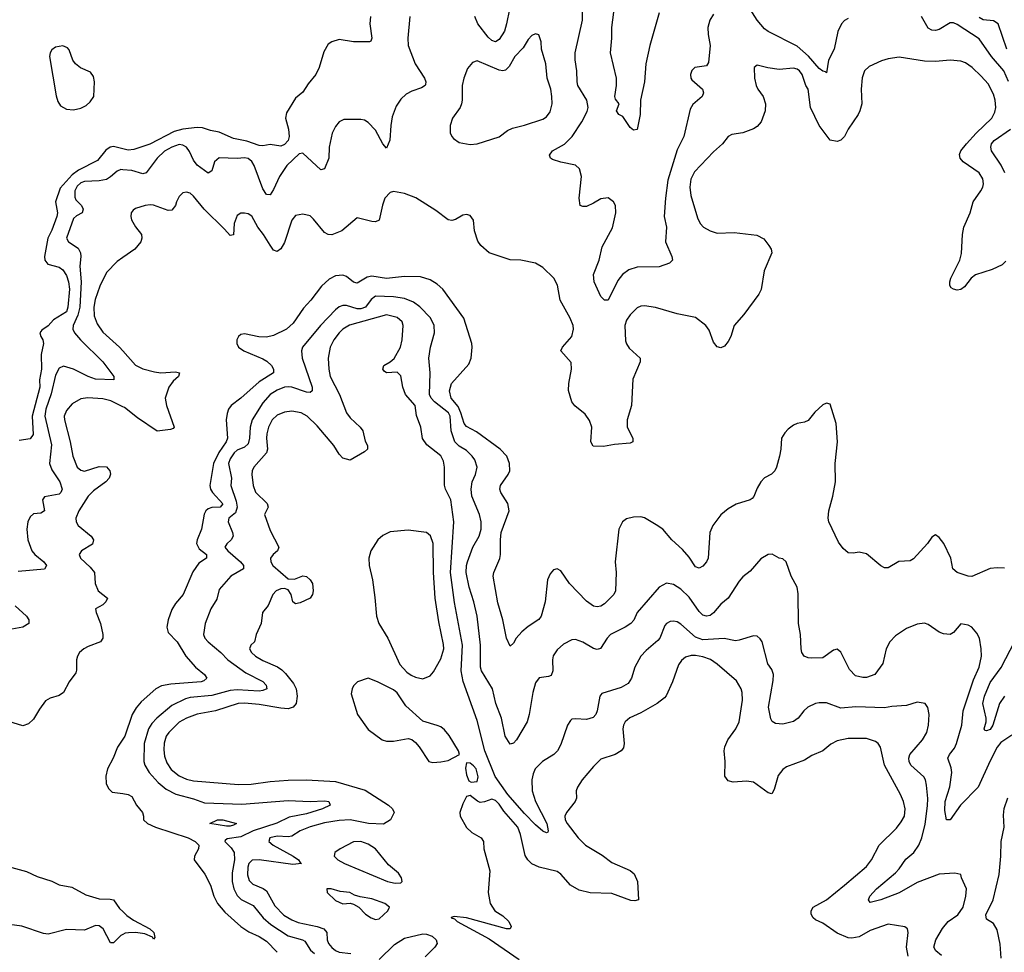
# Model space of a CAD drawing. Header units: inches. Extents: x 2293880 to 2522759, y 823965 to 1006879.
# Tile 209 of 256: x 2359433 to 2364849, y 984381 to 989512. Entities that reach past the tile are written whole.
import ezdxf

# ---------------------------------------------------------------- set-up
doc = ezdxf.new("R2010")
doc.units = ezdxf.units.IN
doc.header["$MEASUREMENT"] = 0
doc.layers.add('C3958', color=7, linetype='Continuous')
doc.layers.add('C3968', color=7, linetype='Continuous')

msp = doc.modelspace()

# ---------------------------------------------------------------- linework, layer by layer
at = {"layer": 'C3958', "color": 5, "elevation": 140}
msp.add_lwpolyline([(2359670, 989368.9), (2359630, 989361.6), (2359610, 989346.6), (2359601, 989330), (2359597.8, 989310), (2359634, 989094), (2359643, 989063), (2359658.4, 989038.4), (2359690, 989020.3), (2359730, 989016.8), (2359770, 989025.3), (2359799.3, 989040.7), (2359820.2, 989059.8), (2359840.4, 989090), (2359844.9, 989170), (2359839.6, 989199.6), (2359822.8, 989222.8), (2359767.2, 989247.2), (2359739.8, 989270), (2359725.8, 989290), (2359706.2, 989346.2), (2359696.9, 989356.9)], close=True, dxfattribs=at)
at = {"layer": 'C3958', "color": 5}
for points, elevation in [([(2360000, 988802), (2359950, 988815.2), (2359930, 988811.6), (2359906.4, 988793.6), (2359861.7, 988738.3), (2359756.1, 988683.9), (2359721.1, 988658.9), (2359655.5, 988584.5), (2359630.1, 988510), (2359640.7, 988450), (2359638, 988430), (2359610, 988353.5), (2359588.8, 988310), (2359569.1, 988210), (2359572.1, 988190), (2359587.2, 988167.2), (2359650.3, 988150), (2359670, 988135.9), (2359690, 988104.6), (2359701.3, 988070), (2359707.5, 988030), (2359698.9, 987930), (2359690, 987905.2), (2359620, 987860), (2359590, 987828.7), (2359555.2, 987804.8), (2359544.2, 987790), (2359548.9, 987770), (2359560.7, 987750), (2359563.8, 987730), (2359551.3, 987670), (2359553.5, 987590), (2359542.4, 987530), (2359543.5, 987490), (2359502.6, 987330), (2359507.4, 987230), (2359490, 987206.6), (2359430, 987196.9)], 140), ([(2360000, 988686.7), (2359990, 988687.3), (2359970, 988679.3), (2359933.2, 988646.8), (2359910, 988633.1), (2359870, 988625.1), (2359790, 988621.8), (2359770, 988614.2), (2359750, 988596), (2359737.1, 988570), (2359736, 988536), (2359741.7, 988521.7), (2359772.7, 988490), (2359783.1, 988470), (2359777.1, 988450), (2359746.3, 988433.7), (2359730, 988418.3), (2359691.5, 988310), (2359701.3, 988290), (2359754.3, 988254.3), (2359767.2, 988230), (2359769.5, 988210), (2359764.6, 988155.4), (2359772.1, 988070), (2359764.2, 987930), (2359753.5, 987886.5), (2359727.4, 987830), (2359725.5, 987810), (2359734.2, 987790), (2359767.2, 987750), (2359890.5, 987630.5), (2359950.2, 987550), (2359950.6, 987530), (2359850, 987534.3), (2359810, 987548.5), (2359730, 987589.1), (2359674.3, 987605.7), (2359650, 987595.8), (2359630, 987555.6), (2359606.6, 987453.4), (2359577.7, 987370), (2359572.1, 987330), (2359607.5, 987172.5), (2359596.3, 987070), (2359610, 987035.6), (2359654.5, 986970), (2359666.5, 986930), (2359659.5, 986910), (2359650, 986902), (2359570, 986887.3), (2359558.9, 986870), (2359570, 986809.3), (2359550, 986796.8), (2359510, 986792.8), (2359490, 986777.8), (2359478.4, 986750), (2359472.9, 986710), (2359477.4, 986650), (2359500.8, 986590), (2359515.8, 986570), (2359565.8, 986530), (2359581.6, 986510), (2359570.6, 986489.4), (2359424.5, 986475.5)], 160), ([(2360000, 988203.4), (2359970, 988182.2), (2359910, 988121.6), (2359874.1, 988045.9), (2359848, 987972), (2359840.6, 987930), (2359843.5, 987883.5), (2359859.2, 987839.2), (2359890, 987793.6), (2359982.7, 987710), (2360000, 987690.4)], 180), ([(2360000, 987383.1), (2359934.7, 987414.7), (2359890, 987426.9), (2359808.4, 987431.6), (2359770, 987426), (2359721.2, 987398.8), (2359690, 987362), (2359678, 987330), (2359679.4, 987310), (2359710.8, 987190), (2359725.3, 987110), (2359750, 987050.3), (2359770, 987032.9), (2359790, 987028.1), (2359870, 987053.8), (2359910, 987051.6), (2359928.4, 987030), (2359931.8, 987011.8), (2359926, 986990), (2359906.7, 986970), (2359839.6, 986920.4), (2359810.7, 986890), (2359759, 986810), (2359741.7, 986770), (2359744, 986750), (2359754.2, 986730), (2359826, 986670), (2359839.1, 986650), (2359833.1, 986626.9), (2359772.7, 986590), (2359760.4, 986570), (2359768.5, 986550), (2359820.7, 986500.7), (2359844.2, 986470), (2359848.4, 986410), (2359864.5, 986370), (2359915.3, 986330), (2359907.6, 986310), (2359890, 986292.4), (2359850.7, 986270), (2359853, 986250), (2359877.6, 986190), (2359890.3, 986130), (2359890.2, 986109.8), (2359878, 986090), (2359810, 986063.1), (2359786, 986050), (2359762.6, 986030), (2359750.3, 986010), (2359745.8, 985990), (2359746.3, 985933.7), (2359741.2, 985918.8), (2359706, 985870), (2359674.9, 985810), (2359650, 985793.6), (2359600.7, 985779.3), (2359576.1, 985763.9), (2359541.6, 985718.4), (2359510, 985664.2), (2359481.8, 985638.2), (2359450, 985627.7), (2359270, 985681.5)], 180), ([(2359408.1, 986288.1), (2359470.2, 986230.2), (2359483.1, 986210), (2359483.8, 986190), (2359450, 986169.6), (2359370, 986155.1)], 160), ([(2360000, 985553.3), (2359971.9, 985510), (2359947.3, 985450), (2359915.8, 985390), (2359906.3, 985350), (2359908.9, 985310), (2359921.6, 985281.6), (2359942.4, 985262.4), (2360000, 985254.4)], 220), ([(2359330, 984864.1), (2359470, 984824.8), (2359530, 984797.6), (2359610, 984771.6), (2359650, 984751.8), (2359719.2, 984739.2), (2359797.5, 984697.5), (2359870, 984676), (2359930, 984674.3), (2359948.9, 984668.9), (2359982.7, 984622.7), (2360000, 984605.7)], 180), ([(2360000, 984478.7), (2359990, 984473.3), (2359950, 984432.8), (2359933.4, 984433.4), (2359892.8, 984510), (2359870, 984526.8), (2359850, 984528.4), (2359790, 984502.2), (2359690, 984506.3), (2359590, 984481), (2359563.9, 984483.9), (2359445.1, 984525.1), (2359350, 984537.5), (2359310, 984536), (2359287.6, 984530), (2359253.1, 984510), (2359188.4, 984470), (2359165.3, 984450), (2359158.9, 984430), (2359158.9, 984370)], 180)]:
    msp.add_lwpolyline(points, dxfattribs=dict(at, elevation=elevation))
at = {"layer": 'C3968', "color": 5}
for points, elevation in [([(2362949.7, 989550.3), (2362898.9, 989370), (2362876.8, 989270), (2362869, 989171), (2362848, 989070), (2362846.7, 988990), (2362830, 988908.7), (2362810, 988903.7), (2362790, 988919.5), (2362750, 988979.5), (2362729, 988990), (2362716, 989010), (2362729.6, 989050), (2362710, 989075.1), (2362706.5, 989090), (2362715, 989150), (2362715.1, 989190), (2362682.3, 989330), (2362690.7, 989410), (2362690.7, 989470), (2362707.4, 989610)], 140), ([(2361579, 989530), (2361567.9, 989410), (2361569.1, 989370), (2361608.8, 989270), (2361659.5, 989190), (2361667.2, 989170), (2361664.6, 989155.4), (2361663.1, 989150), (2361643.2, 989136.8), (2361590, 989119.4), (2361558.4, 989101.6), (2361530, 989074.5), (2361503.9, 989036.1), (2361481.7, 988978.3), (2361473.8, 988930), (2361468.9, 988850), (2361450, 988806), (2361430, 988829.3), (2361390, 988903.6), (2361350, 988947), (2361330, 988959.3), (2361310, 988963.7), (2361216.1, 988963.9), (2361190, 988949.4), (2361170, 988923.7), (2361152, 988888), (2361135.6, 988810), (2361134.3, 988750), (2361110, 988691.8), (2361090, 988685.6), (2360990, 988777), (2360970, 988774.7), (2360902.3, 988710), (2360863, 988650), (2360830, 988578), (2360810, 988547.8), (2360790, 988551.2), (2360770, 988581.3), (2360722.2, 988710), (2360710, 988732.2), (2360690, 988748.3), (2360670, 988752.8), (2360630, 988749.2), (2360530, 988752.8), (2360505.6, 988730), (2360490, 988680.9), (2360470, 988667.8), (2360410, 988712.1), (2360390, 988739.3), (2360367.7, 988787.7), (2360350, 988810.7), (2360330, 988822.6), (2360310, 988824.7), (2360270, 988811.4), (2360230, 988788.8), (2360188.6, 988750), (2360129.5, 988670.5), (2360110, 988664), (2360050, 988683.4), (2360000, 988686.7)], 160), ([(2361361.8, 989530), (2361359.7, 989490), (2361370.2, 989409.7), (2361365.2, 989394.8), (2361358, 989390), (2361270, 989391.2), (2361190, 989403.5), (2361150, 989391.3), (2361130, 989376.9), (2361105.2, 989334.8), (2361080.8, 989250), (2361062, 989210), (2361020.1, 989159.9), (2360990, 989113.6), (2360950, 989080.4), (2360901.1, 988998.9), (2360895, 988970), (2360911.9, 988910), (2360915.8, 988870), (2360910, 988847.9), (2360890, 988824.7), (2360870, 988816.2), (2360810, 988826), (2360770, 988818), (2360750, 988819.8), (2360683.3, 988843.3), (2360610, 988857.7), (2360530, 988892.8), (2360482.2, 988902.2), (2360438, 988918), (2360410, 988919.4), (2360330, 988910.4), (2360283.1, 988896.9), (2360148.3, 988828.3), (2360061.3, 988798.7), (2360030, 988794), (2360000, 988802)], 140), ([(2362126.3, 989570), (2362111.3, 989488.7), (2362099.2, 989450), (2362070, 989402.4), (2362050, 989390.8), (2362030, 989397.1), (2362010, 989416.5), (2361952.4, 989490), (2361937.4, 989530)], 160), ([(2363250, 989542.7), (2363228.4, 989510), (2363218, 989470), (2363219.1, 989430), (2363231.7, 989370), (2363222.5, 989277.5), (2363210, 989258.4), (2363146.8, 989250), (2363130, 989233.2), (2363123.1, 989210), (2363124.9, 989190), (2363130, 989182), (2363188.4, 989130), (2363194.9, 989110), (2363186, 989090), (2363134.9, 989045.1), (2363120, 989020), (2363086.3, 988870), (2363050, 988797), (2362997.7, 988630), (2362984.8, 988530), (2362978.4, 988430), (2362990.2, 988370), (2362985.5, 988290), (2363019.5, 988210), (2363023, 988190), (2363006.9, 988173.1), (2362950, 988152.3), (2362830, 988151.1), (2362783.4, 988136.6), (2362749.2, 988110.8), (2362723.4, 988076.6), (2362670, 987969.3), (2362650, 987969.5), (2362630, 987989.6), (2362593.6, 988070), (2362588.4, 988110), (2362620.5, 988190), (2362637.4, 988262.6), (2362692.8, 988367.2), (2362711.2, 988450), (2362709.3, 988490), (2362699, 988510), (2362670, 988532.7), (2362630, 988526.6), (2362590, 988502), (2362550, 988484.5), (2362530, 988483.7), (2362515.3, 988490), (2362509.6, 988529.6), (2362524, 988650), (2362511.9, 988691.9), (2362490, 988712.6), (2362410, 988727.8), (2362363.7, 988743.7), (2362352, 988750), (2362347.4, 988767.4), (2362363.6, 988790), (2362430, 988827.2), (2362472.5, 988870), (2362524.4, 988950), (2362553.4, 989006.6), (2362559.8, 989030), (2362552.9, 989070), (2362503.4, 989150), (2362499, 989170), (2362498.1, 989230), (2362487.9, 989292.1), (2362489.2, 989330), (2362527.9, 989510), (2362528.7, 989570)], 160), ([(2363990, 989519.7), (2363970, 989508.3), (2363952.9, 989490), (2363933.2, 989446.8), (2363913.1, 989350), (2363880.8, 989290), (2363870, 989219.3), (2363865.6, 989225.6), (2363850, 989228.7), (2363830, 989243.2), (2363771.3, 989311.3), (2363710, 989366.6), (2363550, 989446.8), (2363530, 989461.6), (2363489, 989510), (2363450, 989571)], 160), ([(2364872.1, 989172.1), (2364846.3, 989230), (2364777.8, 989310), (2364710, 989407.4), (2364590, 989485.3), (2364570, 989494.3), (2364550, 989494.7), (2364490, 989458.5), (2364470, 989453.3), (2364450, 989454.7), (2364430, 989466.3), (2364393.1, 989530)], 160), ([(2364861.9, 989350), (2364815.6, 989490), (2364790, 989506.8), (2364731.6, 989511.6), (2364710, 989524.1)], 140), ([(2364856.9, 988183.1), (2364836.6, 988163.4), (2364782, 988138), (2364690, 988108.6), (2364666.3, 988090), (2364630, 988042), (2364610, 988027.2), (2364590, 988024.7), (2364569.7, 988029.7), (2364557, 988037), (2364549.1, 988049.1), (2364548.4, 988070), (2364554.4, 988090), (2364603.5, 988190), (2364613.7, 988226.3), (2364618.5, 988330), (2364625.7, 988370), (2364660.7, 988450), (2364677.2, 988510), (2364718.8, 988570), (2364729.8, 988590), (2364734.2, 988610), (2364730, 988637), (2364710, 988669.6), (2364621.6, 988730), (2364606.3, 988750), (2364601.7, 988770), (2364608.6, 988790), (2364640.3, 988830), (2364692.9, 988887.1), (2364780.3, 988970), (2364797.2, 989002.8), (2364801.5, 989030), (2364798.3, 989070), (2364790, 989102.9), (2364759.2, 989159.2), (2364722.1, 989202.1), (2364671, 989250), (2364635, 989275), (2364610, 989284), (2364550, 989289.1), (2364470, 989283), (2364410, 989283.9), (2364270, 989306.2), (2364210, 989296.8), (2364173.9, 989286.1), (2364105.3, 989254.7), (2364080.3, 989230), (2364067.4, 989192.6), (2364061.3, 989130), (2364064.6, 989050), (2364054.6, 989010), (2364045.3, 988990), (2363990.2, 988909.8), (2363970, 988869.2), (2363950, 988849.3), (2363930, 988842.7), (2363890, 988849.6), (2363829.8, 988930), (2363782.7, 989030), (2363770, 989129.4), (2363757.4, 989150), (2363736.1, 989210), (2363722, 989230), (2363710, 989239.7), (2363690, 989245.3), (2363610, 989238), (2363547.3, 989247.3), (2363490, 989262), (2363472, 989250), (2363474.9, 989190), (2363483.1, 989150), (2363492.4, 989130), (2363522, 989090), (2363535.2, 989050), (2363533.4, 989010), (2363511.7, 988950), (2363490, 988924.2), (2363470, 988911.3), (2363410.2, 988889.7), (2363350, 988880.5), (2363330.3, 988869.7), (2363298, 988830), (2363250, 988785.6), (2363145.2, 988674.8), (2363125.2, 988634.8), (2363118.8, 988590), (2363124.7, 988544.7), (2363161.5, 988421.5), (2363175.2, 988390), (2363194, 988370), (2363230, 988350.3), (2363270, 988336.9), (2363362.3, 988342.3), (2363486.9, 988326.9), (2363525.8, 988305.9), (2363554, 988270), (2363565.5, 988250), (2363570.5, 988230), (2363528.5, 988130), (2363511.8, 988028.2), (2363497.7, 988002.3), (2363415.5, 987890), (2363362.4, 987830), (2363343.8, 987770), (2363330, 987741.2), (2363310, 987716), (2363290, 987706.6), (2363270, 987712.7), (2363250, 987737.2), (2363224.9, 987804.9), (2363206.3, 987830), (2363150, 987873.1), (2363050, 987893.2), (2362930, 987929), (2362870, 987937.7), (2362850, 987935.5), (2362830, 987926.8), (2362790, 987887.7), (2362770, 987859.1), (2362762.1, 987830), (2362765.9, 987745.9), (2362770, 987728.2), (2362784.6, 987704.6), (2362844.9, 987650), (2362846, 987630), (2362805.9, 987534.1), (2362798.4, 987390), (2362773.7, 987310), (2362774.4, 987270), (2362806, 987210), (2362804.9, 987190), (2362790, 987182), (2362704.6, 987175.4), (2362644.5, 987164.5), (2362586.6, 987166.6), (2362573.6, 987190), (2362579.7, 987270), (2362567.1, 987307.1), (2362542.5, 987342.5), (2362486.9, 987386.9), (2362469.7, 987409.7), (2362451.2, 987471.2), (2362453.3, 987510), (2362467.7, 987590), (2362466.1, 987626.1), (2362409.8, 987690), (2362418.3, 987710), (2362469.8, 987770), (2362479.8, 987810), (2362477.5, 987830), (2362460.7, 987870), (2362406, 987970), (2362391.5, 988051.5), (2362371.1, 988090), (2362310, 988148.4), (2362270, 988172), (2362190, 988189.7), (2362130, 988191.1), (2362016, 988230), (2361970, 988269.3), (2361953.8, 988293.8), (2361934.5, 988350), (2361929.3, 988410), (2361910, 988435.1), (2361890, 988440.9), (2361870, 988437), (2361830, 988412), (2361810, 988407.3), (2361790, 988411.8), (2361722.7, 988462.7), (2361612.1, 988532.1), (2361550, 988556.5), (2361490, 988567.2), (2361470, 988562), (2361441.5, 988530), (2361427.8, 988492.2), (2361410, 988409.6), (2361390, 988400.4), (2361370, 988402), (2361290, 988422.9), (2361204.9, 988350), (2361150, 988327.7), (2361130, 988329.8), (2361110, 988342), (2361050, 988415.1), (2361030, 988432.2), (2360990, 988442.7), (2360950, 988435.1), (2360930, 988409.6), (2360890, 988286.6), (2360870, 988251.2), (2360850, 988237.7), (2360830, 988244.4), (2360810, 988270.9), (2360774.1, 988330), (2360742.3, 988370), (2360710, 988431.1), (2360690, 988443.5), (2360670, 988448.5), (2360650, 988446.9), (2360630, 988435.1), (2360613.2, 988390), (2360610, 988329), (2360590, 988324.4), (2360560.5, 988360.5), (2360447.7, 988470), (2360390, 988541.3), (2360370, 988557.6), (2360350, 988563.7), (2360330, 988559.3), (2360310, 988539.3), (2360294.9, 988510), (2360290, 988489.3), (2360270, 988464), (2360250, 988463.1), (2360170, 988491), (2360150, 988493.7), (2360122.8, 988490), (2360070, 988472.6), (2360056.5, 988463.5), (2360046.7, 988450), (2360044.5, 988430), (2360049, 988411), (2360070, 988371.7), (2360103.2, 988330), (2360105.2, 988310), (2360098.8, 988290), (2360066, 988250), (2360000, 988203.4)], 180), ([(2364852.2, 988670), (2364831.3, 988711.3), (2364778.3, 988790), (2364773.7, 988810), (2364777.9, 988830), (2364792, 988848), (2364881.9, 988910)], 160), ([(2364850, 986494.3), (2364810, 986496.9), (2364770, 986493), (2364670, 986448.7), (2364650, 986449.8), (2364589.6, 986470), (2364565.7, 986490), (2364554.4, 986550), (2364516.4, 986630), (2364490, 986663.7), (2364470, 986677.2), (2364450, 986665.2), (2364426.4, 986630), (2364350, 986545.6), (2364330, 986535.6), (2364268.8, 986531.2), (2364210, 986497), (2364190, 986497), (2364170, 986506.6), (2364090, 986573.6), (2364050, 986582), (2364017.2, 986577.2), (2363990, 986579), (2363962, 986602), (2363937.3, 986637.3), (2363883.5, 986750), (2363880.4, 986770), (2363883.5, 986810), (2363906.3, 986890), (2363919.8, 986970), (2363917.8, 987070), (2363931.9, 987190), (2363923.5, 987290), (2363890, 987397.2), (2363870, 987402.7), (2363850, 987392.3), (2363807.1, 987352.9), (2363770, 987307), (2363750, 987297), (2363710, 987289.6), (2363690, 987280.7), (2363660.2, 987259.7), (2363640.8, 987239.2), (2363623.8, 987210), (2363619.6, 987150), (2363611.4, 987110), (2363595.8, 987050), (2363585.7, 987030), (2363567.5, 987012.5), (2363530, 986990.9), (2363510, 986969.7), (2363490, 986935.6), (2363470.9, 986889.1), (2363461.3, 986878.7), (2363450, 986869.8), (2363373.4, 986846.6), (2363330, 986821.5), (2363290, 986788.4), (2363245.8, 986730), (2363229.3, 986690), (2363220.2, 986550), (2363210.3, 986530), (2363190, 986506), (2363170, 986495.1), (2363150, 986502.4), (2363114.7, 986554.7), (2363078, 986598), (2363019.1, 986650), (2362970, 986708.3), (2362933.8, 986733.8), (2362870, 986771.1), (2362850, 986776.4), (2362810, 986774.8), (2362770, 986765.6), (2362748.4, 986750), (2362728.9, 986710), (2362709.2, 986530), (2362713, 986470), (2362710.2, 986370), (2362701.5, 986350), (2362650, 986298.5), (2362630, 986285.3), (2362610, 986281), (2362590, 986285.4), (2362550, 986313), (2362457.3, 986410), (2362410, 986479.5), (2362390, 986491.6), (2362370, 986484.5), (2362350, 986463.7), (2362336, 986430), (2362324.1, 986310), (2362302, 986230), (2362288.4, 986211.6), (2362230, 986173.3), (2362195.8, 986144.2), (2362163.7, 986110), (2362150, 986082.7), (2362130, 986065.1), (2362110, 986108.7), (2362090.7, 986210.7), (2362063.1, 986303.1), (2362037.4, 986450), (2362040.3, 986470), (2362073.1, 986546.9), (2362078.4, 986570), (2362077.5, 986650), (2362082.2, 986690), (2362125.4, 986810), (2362118.9, 986850), (2362079.3, 986910), (2362073.5, 986930), (2362076.8, 986950), (2362120.3, 987010), (2362128.7, 987030), (2362127.8, 987070), (2362113.1, 987110), (2362075.6, 987150), (2361944.8, 987244.8), (2361890, 987273.8), (2361877.4, 987290), (2361860.1, 987350), (2361844.4, 987384.4), (2361805.6, 987430), (2361797.3, 987470), (2361808.3, 987510), (2361902.8, 987617.2), (2361916.3, 987650), (2361921.1, 987710), (2361919.1, 987730), (2361876.8, 987870), (2361760.3, 988030), (2361730, 988057.1), (2361690, 988081.6), (2361636.9, 988096.9), (2361550, 988099.9), (2361450, 988087.8), (2361370, 988100.9), (2361344.5, 988095.5), (2361290, 988062.6), (2361270, 988067.3), (2361230, 988098.4), (2361210, 988106), (2361170, 988102.8), (2361135.5, 988084.5), (2361093.4, 988046.6), (2361034.4, 987970), (2360994.1, 987925.9), (2360937.9, 987842.1), (2360901, 987810), (2360830, 987774.6), (2360790, 987766.2), (2360748.2, 987768.2), (2360670, 987784.2), (2360650, 987781.1), (2360635.8, 987770), (2360627.4, 987750), (2360627.2, 987730), (2360637.1, 987710), (2360665.5, 987690), (2360770, 987647), (2360793.1, 987633.1), (2360818.2, 987610), (2360829.2, 987590), (2360828.9, 987570), (2360750, 987520.4), (2360650, 987429.8), (2360596.5, 987390), (2360582.4, 987370), (2360573.9, 987346.1), (2360569.4, 987310.6), (2360576.5, 987210), (2360569.6, 987190), (2360528.6, 987131.4), (2360499.9, 987070), (2360479.4, 986950), (2360482.3, 986930), (2360493.9, 986910), (2360550.8, 986849.2), (2360536.1, 986830), (2360490, 986827.6), (2360470, 986821.3), (2360457.6, 986810), (2360448.2, 986791.8), (2360433.2, 986710), (2360408.6, 986650), (2360405.3, 986630), (2360420.1, 986600.1), (2360460.7, 986570), (2360461.1, 986550), (2360418, 986522), (2360386.2, 986473.8), (2360332.8, 986350), (2360290, 986300.8), (2360270, 986267.7), (2360250.1, 986210), (2360242.7, 986170), (2360250, 986140.9), (2360300.2, 986090), (2360346.2, 986010), (2360399.7, 985950), (2360450.2, 985910), (2360461.7, 985890), (2360445.8, 985874.2), (2360431.4, 985868.6), (2360263.8, 985856.2), (2360213.6, 985846.4), (2360182.7, 985830), (2360100.7, 985759.3), (2360073.3, 985726.7), (2360052.4, 985690), (2360010.9, 985570), (2360000, 985553.3)], 220), ([(2364890, 985575.8), (2364830, 985535.3), (2364809.2, 985510), (2364770, 985434), (2364704, 985290), (2364607.2, 985190), (2364550, 985109.6), (2364530, 985109.2), (2364521.6, 985161.6), (2364522.7, 985210), (2364548.5, 985291.5), (2364559.6, 985370), (2364555.6, 985395.6), (2364537.2, 985450), (2364546.2, 985470), (2364575, 985505), (2364586, 985530), (2364615, 985630), (2364622.4, 985710), (2364679.5, 985880.5), (2364710.5, 985950), (2364722.3, 986010), (2364721.6, 986050), (2364711.6, 986110), (2364697.1, 986137.1), (2364670, 986169.3), (2364650, 986180.9), (2364610, 986189), (2364570, 986141.2), (2364550, 986129.6), (2364513.3, 986133.3), (2364490, 986142.9), (2364430, 986184.5), (2364410, 986192), (2364370, 986187), (2364310, 986163.1), (2364250, 986122.6), (2364218.7, 986090), (2364198.3, 986050), (2364181.3, 985970), (2364135.8, 985910), (2364090, 985893.5), (2364070, 985892.4), (2364030, 985902), (2363996.3, 985936.3), (2363950, 986033.2), (2363930, 986049.3), (2363910, 986043.7), (2363850, 986001.6), (2363790, 985998.7), (2363770, 986000.5), (2363747.8, 986010), (2363735.4, 986030), (2363731, 986050), (2363727.8, 986130), (2363716.8, 986190), (2363714.2, 986354.2), (2363709.6, 986390), (2363675.8, 986450), (2363649.7, 986529.7), (2363630, 986546.6), (2363609.6, 986549.6), (2363572.5, 986572.5), (2363550, 986569.4), (2363510, 986546), (2363450, 986478), (2363410, 986446.6), (2363390, 986423.7), (2363330.4, 986330), (2363290, 986296.4), (2363250, 986248.7), (2363230, 986234.8), (2363210, 986230.8), (2363190, 986236.8), (2363170, 986256.8), (2363114.6, 986334.6), (2363070, 986379.4), (2363030, 986404.8), (2362990, 986412.8), (2362949.4, 986390.6), (2362830.2, 986250), (2362810.8, 986209.2), (2362794.3, 986190), (2362763.7, 986170), (2362683.1, 986130), (2362664, 986110), (2362627, 986053), (2362610, 986047.6), (2362590, 986051.7), (2362530, 986087.1), (2362490, 986101.7), (2362470, 986099.7), (2362423.9, 986076.1), (2362390, 986045.1), (2362367.8, 986012.2), (2362362.9, 985990), (2362364.9, 985930), (2362355.6, 985904.4), (2362342.3, 985897.7), (2362290, 985891.1), (2362270, 985864.5), (2362255.2, 985810), (2362235.2, 985690), (2362224.2, 985650), (2362164.9, 985550), (2362150, 985531.8), (2362130, 985527), (2362104.2, 985570), (2362082.3, 985670), (2362051.4, 985750), (2362033.6, 985830), (2361973.8, 985930), (2361966.9, 985950), (2361968.2, 986070), (2361949.3, 986230), (2361931.7, 986310), (2361904.5, 986390), (2361889, 986470), (2361889.9, 986510), (2361895.3, 986530), (2361925.4, 986610), (2361960.3, 986670), (2361971.4, 986710), (2361970.7, 986750), (2361961.5, 986790), (2361920.6, 986890), (2361915.6, 986930), (2361922.4, 986970), (2361939.9, 987010), (2361949.1, 987050), (2361936.1, 987090), (2361921.7, 987110), (2361890, 987141.4), (2361850, 987166.6), (2361826.7, 987190), (2361806.2, 987250), (2361800.6, 987330), (2361791.4, 987350), (2361714.9, 987410), (2361696.9, 987430), (2361687.8, 987450), (2361690.6, 987570), (2361683.5, 987650), (2361693.2, 987710), (2361714, 987790), (2361713.2, 987830), (2361691.9, 987871.9), (2361633.3, 987933.3), (2361598.9, 987958.9), (2361550, 987977.9), (2361490, 987986.7), (2361390, 987990.5), (2361366.5, 987973.5), (2361334.3, 987930), (2361310, 987920.7), (2361290, 987921.6), (2361230, 987939.1), (2361210, 987939), (2361190, 987931.7), (2361170, 987915.5), (2361087.3, 987830), (2360989.1, 987710), (2360983.2, 987690), (2360987.6, 987650), (2361041.9, 987490), (2361042, 987470), (2361030, 987460.7), (2361010, 987462.7), (2360930.6, 987490.6), (2360910, 987492.7), (2360890, 987489.9), (2360850, 987473.6), (2360810, 987449.8), (2360770, 987404.6), (2360711.2, 987310), (2360700.7, 987270), (2360698, 987210), (2360690, 987179.3), (2360670, 987161.2), (2360630, 987144.6), (2360612.3, 987130), (2360590, 987095.8), (2360582.5, 987070), (2360597.9, 986990), (2360594.4, 986950), (2360623.8, 986863.8), (2360628.7, 986830), (2360620.1, 986799.9), (2360584.2, 986770), (2360580.7, 986750), (2360604.2, 986690), (2360607.1, 986670), (2360596.5, 986650), (2360571.8, 986628.2), (2360561.8, 986610), (2360577.7, 986590), (2360647.5, 986530), (2360664.5, 986510), (2360665, 986490), (2360595.2, 986450), (2360530, 986376.3), (2360516.9, 986323.1), (2360484.7, 986270), (2360453.6, 986190), (2360443.9, 986130), (2360451.3, 986110), (2360470.2, 986090), (2360539.7, 986030), (2360578.6, 985990), (2360677.9, 985917.9), (2360770.1, 985870.1), (2360789, 985850), (2360791.7, 985830), (2360770, 985820.6), (2360750, 985818.1), (2360630, 985825.5), (2360590, 985821.7), (2360490, 985793.2), (2360370, 985782.5), (2360345.1, 985774.9), (2360270, 985739), (2360187.8, 985670), (2360160.6, 985639.4), (2360142.2, 985610), (2360117.5, 985530), (2360115.9, 985430), (2360121.6, 985410), (2360146.2, 985370), (2360195.5, 985315.5), (2360238.6, 985278.6), (2360291.9, 985251.9), (2360390, 985226.1), (2360450, 985203.1), (2360655.3, 985195.3), (2360910, 985216), (2361030, 985211), (2361110, 985214.2), (2361133, 985210), (2361140.4, 985190), (2361098.4, 985170), (2361010, 985143.2), (2360914.9, 985125.1), (2360847.9, 985092.1), (2360716.5, 985050), (2360650, 985017), (2360574.8, 985005.2), (2360563.2, 984996.8), (2360560.9, 984990), (2360596.3, 984956.3), (2360612.1, 984930), (2360615.1, 984890), (2360602.3, 984817.7), (2360602.6, 984770), (2360611.5, 984730), (2360630, 984694.5), (2360652.2, 984672.2), (2360717.9, 984637.9), (2360772.5, 984570), (2360813.8, 984533.8), (2360910, 984472.4), (2360988.5, 984450), (2361001.8, 984441.8), (2361033.5, 984393.5), (2361054.2, 984374.2)], 240), ([(2364503.7, 984363.7), (2364472.5, 984390), (2364461.6, 984410), (2364471.3, 984450), (2364507.8, 984512.2), (2364539.2, 984550), (2364593.5, 984586.5), (2364621.5, 984630), (2364637.2, 984690), (2364641.4, 984730), (2364612.3, 984790), (2364609.2, 984809.2), (2364576.6, 984816.6), (2364490, 984811.5), (2364370, 984764.5), (2364270.9, 984709.1), (2364170, 984669.3), (2364110, 984654.5), (2364101.1, 984670), (2364109.8, 984690), (2364145, 984730), (2364250, 984818.5), (2364270, 984839.7), (2364306.1, 984893.9), (2364351.4, 984930), (2364379.2, 984970), (2364395.5, 985010), (2364413.7, 985086.3), (2364426.7, 985186.7), (2364427.7, 985227.7), (2364420.6, 985300.6), (2364414.4, 985330), (2364405.7, 985345.7), (2364335.3, 985410), (2364325, 985430), (2364323.1, 985450), (2364329.8, 985470), (2364399.3, 985550), (2364422.7, 985590), (2364432.1, 985630), (2364435.1, 985690), (2364428, 985728), (2364412.7, 985750), (2364370, 985757.6), (2364310, 985738.7), (2364230, 985733.7), (2364190, 985726.6), (2364031.6, 985731.6), (2363950, 985723.7), (2363870, 985754), (2363830, 985753.8), (2363809.6, 985749.6), (2363768.7, 985730), (2363746.3, 985710), (2363715.2, 985670), (2363689.4, 985650.6), (2363630, 985636.2), (2363590, 985639.2), (2363571.6, 985651.6), (2363564.7, 985664.7), (2363551.3, 985730), (2363577.3, 985877.3), (2363578.3, 985910), (2363570, 985937.2), (2363548, 985968), (2363516.4, 986090), (2363506.5, 986106.5), (2363490, 986119.7), (2363470, 986122), (2363390, 986097.6), (2363370, 986095.3), (2363308.1, 986108.1), (2363190, 986099.7), (2363150, 986115.8), (2363070, 986187.2), (2363050, 986199.3), (2363030, 986203.8), (2363010, 986202), (2362990, 986191), (2362981.2, 986178.8), (2362953.7, 986110), (2362943.4, 986096.6), (2362878, 986042), (2362850.3, 986010), (2362815.6, 985950), (2362797.4, 985890), (2362779.1, 985860.9), (2362741.7, 985838.3), (2362634.4, 985805.6), (2362624.4, 985790), (2362610, 985709.3), (2362601.7, 985690), (2362587, 985673), (2362550, 985662.7), (2362490, 985666), (2362470, 985662.9), (2362463, 985657), (2362445.3, 985630), (2362410, 985525.2), (2362391.8, 985490), (2362370.4, 985470), (2362308.4, 985431.6), (2362269.1, 985390.9), (2362256.9, 985363.1), (2362250.1, 985330), (2362251.3, 985270), (2362271, 985211), (2362331.6, 985090), (2362340.4, 985050), (2362337.7, 985042.3), (2362330, 985038.4), (2362310, 985047.8), (2362270, 985081.6), (2362210, 985144.6), (2362117.8, 985250), (2362049.2, 985349.2), (2361991.5, 985490), (2361950, 985655.6), (2361871.6, 985871.6), (2361861.9, 985930), (2361868.3, 986070), (2361824.9, 986304.9), (2361803.4, 986470), (2361820.5, 986750), (2361805, 986870), (2361775.7, 986930), (2361770.5, 986950.5), (2361769, 987050), (2361764, 987084), (2361750, 987113.3), (2361672.8, 987172.8), (2361648.2, 987208.2), (2361639.2, 987270), (2361615.2, 987335.2), (2361608.3, 987390), (2361555.3, 987450), (2361540.4, 987490), (2361530, 987552), (2361510, 987572.8), (2361450, 987569.5), (2361437.6, 987577.6), (2361429.8, 987589.8), (2361436.2, 987610), (2361470.9, 987629.1), (2361492.3, 987647.7), (2361527.4, 987710), (2361537.4, 987750), (2361542, 987830), (2361536.4, 987850), (2361510, 987874), (2361450, 987887.7), (2361247.8, 987832.2), (2361210.1, 987809.9), (2361190.1, 987790), (2361160.8, 987750), (2361140.1, 987710), (2361130.1, 987649.9), (2361132.9, 987590), (2361140.8, 987550), (2361191.6, 987450), (2361230, 987348.7), (2361250, 987320.9), (2361305.7, 987270), (2361320.3, 987250), (2361332.5, 987192.5), (2361346, 987170), (2361346, 987150), (2361330, 987134), (2361250, 987089.2), (2361210, 987099.5), (2361190, 987122), (2361160.3, 987170), (2361070, 987278.2), (2361015.1, 987330), (2360980.9, 987350), (2360930, 987358.5), (2360890, 987353.4), (2360850, 987336.5), (2360821.6, 987310), (2360801.9, 987270), (2360793.2, 987233.2), (2360790.8, 987210), (2360795.5, 987150), (2360790.2, 987130), (2360720.3, 987050), (2360711.6, 987030), (2360710.2, 987010), (2360717.1, 986950), (2360730, 986913.1), (2360793.8, 986850), (2360799.6, 986830), (2360779.1, 986790), (2360810, 986702), (2360858, 986610), (2360850.4, 986590), (2360827, 986570), (2360813.4, 986550), (2360814.6, 986530), (2360824.9, 986510), (2360910, 986436.5), (2360945.4, 986434.6), (2360990, 986451.8), (2361010, 986448.4), (2361030.4, 986430), (2361043.8, 986410), (2361048, 986370), (2361044, 986350), (2361031, 986330), (2360976.5, 986303.5), (2360950, 986298), (2360935.6, 986310), (2360926.2, 986350), (2360910, 986375.1), (2360890, 986382), (2360870, 986381.5), (2360843.8, 986370), (2360826, 986350), (2360800.5, 986290), (2360768.8, 986250), (2360762, 986190), (2360734, 986130), (2360724.9, 986090), (2360704.9, 986070), (2360697.2, 986050), (2360708.5, 986030), (2360729.3, 986010), (2360770, 985986.2), (2360851.6, 985951.6), (2360875.6, 985935.6), (2360895.4, 985915.4), (2360939.6, 985859.6), (2360954, 985830), (2360959.3, 985790), (2360953.4, 985750), (2360937.2, 985730), (2360910, 985721.4), (2360870, 985724.1), (2360750, 985744.5), (2360670, 985751.6), (2360634.8, 985750), (2360510, 985709.9), (2360410, 985691.5), (2360351.6, 985670), (2360310, 985648), (2360252.8, 985590), (2360239.5, 985570), (2360227.5, 985532.5), (2360225.5, 985494.5), (2360230, 985459.5), (2360243.2, 985423.2), (2360266.8, 985386.8), (2360310, 985351.2), (2360350, 985333.5), (2360390, 985325.4), (2360636.3, 985303.7), (2360706.7, 985306.7), (2360810, 985321), (2360910, 985328.4), (2361010, 985329.5), (2361170, 985320.1), (2361333, 985273), (2361462, 985190), (2361484.4, 985170), (2361492.7, 985150), (2361472.7, 985110), (2361433.5, 985086.5), (2361351.1, 985088.9), (2361250, 985110.3), (2361190, 985105.8), (2361110, 985094.1), (2361030, 985071), (2360975, 985050), (2360930, 985020.8), (2360910, 985017.1), (2360850, 985019.5), (2360808.4, 985010), (2360804, 984990), (2360827.6, 984970), (2360937.6, 984910), (2360967, 984890), (2360975.2, 984875.2), (2360984, 984870), (2360935.9, 984864.1), (2360750, 984890.6), (2360711.9, 984888.1), (2360694.2, 984870), (2360688.9, 984850), (2360687, 984807), (2360695.4, 984775.4), (2360715.5, 984755.5), (2360771.8, 984731.8), (2360790, 984718.7), (2360835.9, 984635.9), (2360885.9, 984585.9), (2360930, 984559.4), (2360965.2, 984545.2), (2361070, 984523.6), (2361105.8, 984510), (2361122, 984490), (2361124.8, 984450), (2361130.9, 984430), (2361150, 984406.9), (2361170, 984390.8), (2361190, 984382.6), (2361253.8, 984373.8)], 260), ([(2360000, 987690.4), (2360070.6, 987610.6), (2360110.6, 987590.6), (2360174.7, 987574.7), (2360210, 987570.1), (2360290, 987574.6), (2360312.4, 987570), (2360307, 987550), (2360276.5, 987523.5), (2360253.4, 987490), (2360232.7, 987430), (2360239.8, 987390), (2360282.4, 987270), (2360276.9, 987263.1), (2360262.3, 987257.7), (2360190, 987248.2), (2360081.8, 987321.8), (2360010, 987378.3), (2360000, 987383.1)], 180), ([(2364848.8, 985790), (2364822, 985750), (2364785.4, 985630), (2364770, 985607.7), (2364750, 985599.1), (2364741.6, 985601.6), (2364737.4, 985610), (2364748.6, 985650), (2364748.1, 985670), (2364731, 985750), (2364740.1, 985790), (2364770, 985865.2), (2364831.2, 985948.8), (2364907, 986093)], 220), ([(2364319.3, 984359.3), (2364309.8, 984410), (2364320.5, 984490), (2364317, 984510), (2364301.2, 984521.2), (2364210, 984536.1), (2364110, 984500.3), (2364050, 984467), (2364010, 984458.9), (2363990, 984460.3), (2363930, 984486.3), (2363850, 984540.7), (2363810, 984560.4), (2363796.9, 984570), (2363786.9, 984590), (2363786.3, 984610), (2363797, 984630), (2363870, 984670.2), (2363970.4, 984749.6), (2364090, 984853.8), (2364118.8, 984890), (2364161, 984970), (2364255.7, 985064.3), (2364282, 985098), (2364299, 985130), (2364303.4, 985170), (2364294.8, 985210), (2364277.7, 985250), (2364189.9, 985410), (2364168.1, 985510), (2364154.2, 985530), (2364140.5, 985540.5), (2364090, 985557), (2363990, 985558), (2363930, 985544.8), (2363894, 985526), (2363850, 985489.6), (2363790, 985464.2), (2363750, 985438), (2363650, 985401.3), (2363630, 985386.6), (2363605.7, 985354.3), (2363583.2, 985276.8), (2363570, 985252.3), (2363550, 985258.7), (2363470, 985316.5), (2363430, 985323.4), (2363357.2, 985317.2), (2363330, 985324), (2363311, 985351), (2363313.3, 985430), (2363307.6, 985490), (2363311.2, 985511.2), (2363327.5, 985550), (2363371.2, 985610), (2363389.9, 985650), (2363408.3, 985768.3), (2363407.3, 985810), (2363401.6, 985830), (2363375.4, 985875.4), (2363270, 985966.6), (2363232.6, 985992.6), (2363190, 986006.6), (2363150, 986013.4), (2363126, 986014), (2363094.8, 986005.2), (2363073.1, 985986.8), (2363057.2, 985962.8), (2363023, 985870), (2362988.1, 985791.9), (2362979, 985781), (2362939.7, 985750), (2362850, 985698), (2362788.3, 985671.7), (2362764, 985650), (2362753.4, 985630), (2362750.2, 985609.8), (2362758.6, 985530), (2362753.9, 985506.1), (2362740.4, 985490), (2362708.2, 985470), (2362630, 985443.5), (2362590, 985403.5), (2362527.4, 985330), (2362500.4, 985290), (2362494, 985270), (2362495.3, 985230), (2362488.8, 985210), (2362440.2, 985150), (2362431.1, 985130), (2362433.5, 985110), (2362443.7, 985090), (2362504.3, 985010), (2362544.9, 984970), (2362636.2, 984916.2), (2362690, 984875.6), (2362791.4, 984831.4), (2362813.3, 984813.2), (2362831, 984770), (2362836.3, 984670), (2362815.9, 984664.1), (2362793.8, 984666.2), (2362690, 984703.7), (2362570, 984707.7), (2362510, 984723.2), (2362463.1, 984750), (2362410, 984811), (2362390, 984824.8), (2362290.3, 984849.7), (2362250, 984868.7), (2362228.2, 984890), (2362214, 984914), (2362187.8, 985030), (2362172.2, 985070), (2362096.8, 985156.8), (2362070, 985196.5), (2362050, 985217), (2362030, 985224.5), (2361990, 985208.3), (2361966, 985206), (2361951.9, 985211.9), (2361910, 985244), (2361890, 985239), (2361870, 985197.2), (2361854.9, 985150), (2361856, 985130), (2361890, 985067.2), (2361919.6, 985039.6), (2361970.5, 985010), (2361984.9, 984990), (2361985.5, 984950), (2362019.1, 984830), (2362010.7, 984710.7), (2362020.7, 984650), (2362046.8, 984610), (2362090, 984582), (2362124, 984550), (2362136.3, 984523.7), (2362131.3, 984510), (2362110, 984509.8), (2361890.6, 984570.6), (2361822.7, 984577.3), (2361806.9, 984573.1), (2361806.4, 984570), (2361824.7, 984564.7), (2361838.9, 984550), (2362015, 984455), (2362180.9, 984340.9)], 280), ([(2360000, 985254.4), (2360030, 985250.2), (2360050, 985238), (2360076.5, 985190), (2360108.7, 985150), (2360114.9, 985130), (2360114.9, 985110), (2360136.4, 985090), (2360180.3, 985070), (2360359.1, 985010), (2360398, 984990), (2360418.1, 984970), (2360416.3, 984950), (2360394, 984910), (2360393.7, 984890), (2360451.6, 984811.6), (2360482.4, 984750), (2360501.8, 984690), (2360520.6, 984650), (2360562, 984602), (2360650, 984522.3), (2360692.9, 984492.9), (2360750, 984468.5), (2360790, 984442.5), (2360850, 984380.9)], 220), ([(2364831.1, 984348.9), (2364825.6, 984425.6), (2364810, 984504.5), (2364790, 984538.9), (2364750, 984562.7), (2364746.9, 984586.9), (2364788.1, 984670), (2364820.7, 984810), (2364829.9, 984909.9), (2364831.2, 984990), (2364846.9, 985070), (2364843.7, 985136.3), (2364847.2, 985172.8), (2364868.2, 985231.8)], 240), ([(2360000, 984605.7), (2360023.1, 984583.1), (2360058.5, 984558.5), (2360148.4, 984510), (2360170.2, 984490), (2360176.7, 984463.3), (2360170, 984454), (2360163.6, 984463.6), (2360122, 984482), (2360070.8, 984489.2), (2360030.9, 984489.1), (2360013.7, 984486.3), (2360000, 984478.7)], 180), ([(2361410, 984341.6), (2361495.3, 984424.7), (2361550, 984459.2), (2361650, 984482.1), (2361670, 984481.3), (2361701.1, 984470), (2361724.6, 984450), (2361728.9, 984430), (2361716.9, 984410), (2361664, 984356)], 260)]:
    msp.add_lwpolyline(points, dxfattribs=dict(at, elevation=elevation))
for points, elevation in [([(2362270, 989434), (2362250, 989425.2), (2362230, 989402.7), (2362202.5, 989357.5), (2362156.1, 989310), (2362124.6, 989255.4), (2362104.6, 989235.4), (2362090, 989230.8), (2362070, 989233.8), (2361950, 989285.1), (2361924.2, 989275.8), (2361895.9, 989244.1), (2361875.8, 989190), (2361866.4, 989150), (2361867.2, 989070), (2361863.6, 989050), (2361855.2, 989030), (2361814.3, 988970), (2361801.1, 988930), (2361801.7, 988890), (2361809.3, 988869.3), (2361818.6, 988858.6), (2361850, 988837), (2361910, 988824.9), (2361950, 988828.9), (2362070, 988867), (2362117, 988903), (2362144.1, 988915.9), (2362210, 988931.5), (2362310, 988964.2), (2362330, 988977.6), (2362350, 989005.5), (2362362.4, 989050), (2362360.8, 989090), (2362353.6, 989130), (2362335.1, 989190), (2362326.4, 989270), (2362303.5, 989350), (2362301.6, 989390), (2362289.2, 989429.2)], 180), ([(2361570, 986703.6), (2361470, 986694.3), (2361430, 986673.6), (2361403.8, 986650), (2361364.4, 986590), (2361354, 986550), (2361355.3, 986510), (2361373.7, 986430), (2361386.9, 986333.1), (2361394.9, 986230), (2361408.9, 986190), (2361457.2, 986110), (2361524.1, 985964.1), (2361561.7, 985921.7), (2361585.5, 985905.5), (2361610, 985894), (2361650, 985884.9), (2361690, 985901.3), (2361710, 985924.4), (2361750, 985996.3), (2361765.3, 986050), (2361764.8, 986075.2), (2361738.9, 986198.9), (2361719.1, 986330), (2361709.9, 986470), (2361707.7, 986630), (2361692.4, 986672.4), (2361670, 986691.5)], 280), ([(2361350, 985889), (2361292, 985870), (2361270, 985848), (2361261, 985830), (2361256.9, 985803.1), (2361291, 985690), (2361350, 985606.8), (2361426, 985550), (2361450, 985542), (2361490, 985542), (2361570, 985557.3), (2361590, 985551), (2361610, 985536), (2361630, 985510.7), (2361683, 985430), (2361706, 985426), (2361750, 985428.4), (2361790, 985436.8), (2361853, 985470), (2361846.9, 985490), (2361794.5, 985574.5), (2361770, 985605.4), (2361750, 985621.1), (2361730, 985629.7), (2361650, 985653.2), (2361557.4, 985737.4), (2361510, 985809.2), (2361490, 985825.2), (2361402, 985870)], 280), ([(2361890, 985423.7), (2361885.9, 985394.1), (2361890, 985358), (2361903.7, 985323.7), (2361916.8, 985316.8), (2361950, 985321), (2361954.2, 985345.9), (2361943.5, 985390), (2361930, 985407.6), (2361910, 985421.1)], 280), ([(2360590, 985074.2), (2360570, 985074.8), (2360479.5, 985090), (2360521.2, 985110), (2360550.4, 985110.4), (2360626, 985090), (2360610, 985080.4)], 220), ([(2361310, 984990.9), (2361270, 984988.2), (2361196, 984950), (2361166.8, 984930), (2361163, 984910), (2361183.7, 984890), (2361219.5, 984870), (2361456.3, 984770), (2361498.2, 984761.8), (2361530, 984764), (2361537.2, 984770), (2361533.2, 984790), (2361516.2, 984816.2), (2361462.4, 984862.4), (2361389.5, 984950), (2361350, 984976.9)], 280), ([(2361146, 984730), (2361122, 984730), (2361124.7, 984710), (2361170, 984666), (2361210, 984647.3), (2361250, 984650.8), (2361270, 984646), (2361298, 984630), (2361336, 984590), (2361366, 984570), (2361390, 984562.4), (2361410, 984566), (2361458, 984610), (2361466.6, 984630), (2361442, 984650), (2361370, 984674.5), (2361305.4, 984685.4), (2361274.9, 984694.9), (2361249, 984710), (2361195.8, 984715.8)], 280)]:
    msp.add_lwpolyline(points, close=True, dxfattribs=dict(at, elevation=elevation))

doc.saveas('drawing.dxf')
